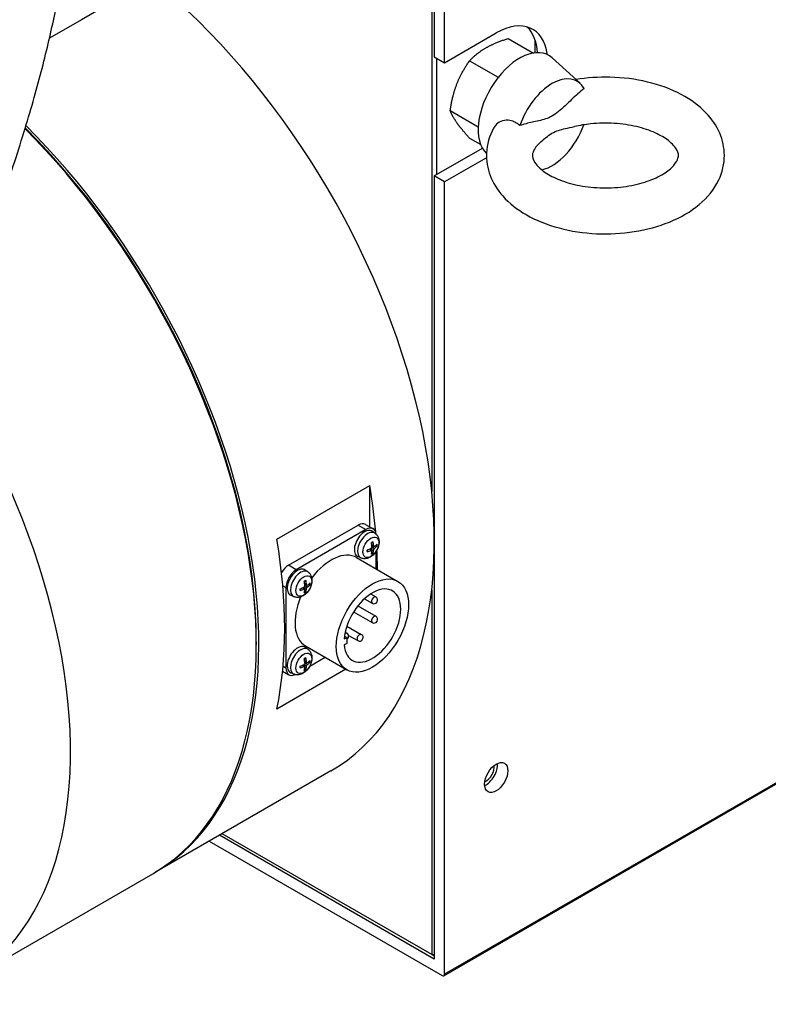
# Model space of a CAD drawing. Extents: x 0 to 2359, y -14 to 1663.
# Tile 34 of 37: x 2196 to 2247, y 1423 to 1490. Entities that reach past the tile are written whole.
import ezdxf

# ---------------------------------------------------------------- set-up
doc = ezdxf.new("R2010")
doc.units = 0
doc.header["$LTSCALE"] = 25.4
doc.layers.get('0').update_dxf_attribs({"linetype": 'CONTINUOUS'})

msp = doc.modelspace()

# ---------------------------------------------------------------- linework, layer by layer
for p, q in [((2225.2944485, 1487.3514761), (2225.2944485, 1541.6484987)), ((2224.410565, 1541.3423125), (2224.410565, 1457.9622352)), ((2224.5873417, 1541.4443746), (2224.5873417, 1487.7597244)), ((2218.4426303, 1500.7134157), (2200.4114074, 1490.3030843)), ((2200.4114074, 1490.3030843), (2198.2223141, 1489.0392107)), ((2225.2944485, 1487.3514761), (2228.8299824, 1489.3927175)), ((2229.6549403, 1489.0196236), (2231.3878374, 1488.0191349)), ((2231.4816328, 1488.9324172), (2231.4816328, 1488.0316988)), ((2224.5873417, 1487.7597244), (2225.2944485, 1487.3514761)), ((2224.7641184, 1479.6968207), (2224.7641184, 1487.6576623)), ((2227.0013264, 1487.4875589), (2228.9664762, 1486.3529791)), ((2234.5719425, 1485.9415223), (2232.6547301, 1487.684776)), ((2225.6745194, 1484.0679126), (2227.5976419, 1482.9575973)), ((2227.0013264, 1482.1803311), (2227.7629334, 1481.7406171)), ((2224.5873417, 1479.5947586), (2227.8775989, 1481.4943895)), ((2228.160691, 1480.8413362), (2225.2944485, 1479.1865103)), ((2224.5873417, 1479.5947586), (2224.5873417, 1425.9101084)), ((2225.2944485, 1479.1865103), (2224.5873417, 1479.5947586)), ((2225.2944485, 1424.8894877), (2225.2944485, 1479.1865103)), ((2213.8039633, 1454.6942981), (2220.1679243, 1458.3685327)), ((2220.1679243, 1455.5401272), (2220.1679243, 1458.3685327)), ((2214.5994584, 1452.9055266), (2219.3724292, 1455.6612025)), ((2219.9027593, 1455.3550163), (2215.1297885, 1452.5993404)), ((2219.3724292, 1455.6612025), (2219.9027593, 1455.3550163)), ((2219.8724292, 1455.7107314), (2220.4027593, 1455.4045452)), ((2220.5342263, 1455.0933307), (2220.3443451, 1455.2319347)), ((2220.2656375, 1453.930845), (2220.1447486, 1454.0131887)), ((2220.302459, 1453.9309803), (2220.1728274, 1454.0256051)), ((2220.4336835, 1453.9732686), (2220.2503554, 1454.0625227)), ((2220.4336835, 1454.2219091), (2220.3019273, 1454.2854301)), ((2220.451977, 1454.1899531), (2220.3052138, 1454.254905)), ((2220.3642762, 1453.7595952), (2220.3055919, 1453.8198274)), ((2220.4809666, 1454.0551653), (2220.3120062, 1454.169305)), ((2220.5498047, 1454.2428164), (2220.6313095, 1454.2221104)), ((2220.609866, 1452.6603714), (2220.609866, 1453.8862198)), ((2219.2662739, 1453.4360947), (2222.094701, 1451.8031016)), ((2219.5612357, 1453.4080616), (2219.3462605, 1453.5032015)), ((2215.1297885, 1452.5993404), (2214.5994584, 1452.9055266)), ((2215.9380322, 1452.4397168), (2215.748151, 1452.5783208)), ((2214.2075081, 1451.498826), (2214.4226817, 1451.3745955)), ((2214.4226817, 1451.3745955), (2214.4226817, 1445.8632436)), ((2215.6694435, 1451.2772311), (2215.5485546, 1451.3595748)), ((2215.7062649, 1451.2773665), (2215.5766334, 1451.3719912)), ((2215.8374894, 1451.3196547), (2215.6541613, 1451.4089088)), ((2215.8374894, 1451.5682952), (2215.7057332, 1451.6318162)), ((2215.8557829, 1451.5363392), (2215.7090197, 1451.6012911)), ((2215.7680821, 1451.1059813), (2215.7093978, 1451.1662135)), ((2215.8847725, 1451.4015514), (2215.7158121, 1451.5156911)), ((2215.9536106, 1451.5892025), (2216.0351154, 1451.5684965)), ((2224.410565, 1451.2168664), (2224.410565, 1426.2162946)), ((2214.9650416, 1450.7544477), (2214.7500664, 1450.8495876)), ((2219.7981702, 1450.6113292), (2220.3309227, 1450.3037444)), ((2220.2235637, 1450.9430784), (2220.5809227, 1450.7367571)), ((2219.0576393, 1449.712068), (2220.3309227, 1448.9769374)), ((2219.3464978, 1450.1226457), (2220.5809227, 1449.4099501)), ((2218.4785407, 1448.3256639), (2218.5907123, 1448.2609016)), ((2218.5957334, 1448.7436477), (2219.5858175, 1448.1720224)), ((2218.4082093, 1447.8581028), (2218.5832556, 1447.9591658)), ((2218.428609, 1448.0484511), (2218.5832556, 1447.9591658)), ((2218.5832556, 1447.9591658), (2218.5832556, 1447.5509175)), ((2218.7092798, 1448.1007415), (2219.3358175, 1447.7390097)), ((2212.3897497, 1447.6493298), (2212.3897497, 1447.4452057)), ((2215.9380322, 1447.132489), (2215.748151, 1447.271093)), ((2215.7662739, 1447.3739169), (2218.594701, 1445.7409237)), ((2218.5832556, 1447.5509175), (2218.4082093, 1447.4498545)), ((2215.8374894, 1446.2610674), (2215.7057332, 1446.3245884)), ((2216.0482502, 1445.9852694), (2217.109866, 1446.5981936)), ((2218.5264051, 1445.7803544), (2213.8039633, 1443.0538514)), ((2214.1952968, 1445.6563204), (2214.6297885, 1445.4054665)), ((2214.4226817, 1445.8632436), (2214.225013, 1445.9773677)), ((2215.6694435, 1445.9700033), (2215.5485546, 1446.0523471)), ((2215.7062649, 1445.9701387), (2215.5766334, 1446.0647634)), ((2215.8374894, 1446.0124269), (2215.6541613, 1446.101681)), ((2215.8557829, 1446.2291115), (2215.7090197, 1446.2940633)), ((2215.7680821, 1445.7987535), (2215.7093978, 1445.8589857)), ((2215.8847725, 1446.0943236), (2215.7158121, 1446.2084634)), ((2215.9536106, 1446.2819747), (2216.0351154, 1446.2612688)), ((2214.9650416, 1445.4472199), (2214.7500664, 1445.5423598)), ((2225.2426718, 1424.7750434), (2255.8250401, 1442.4317819)), ((2255.8768167, 1442.5462262), (2225.2944485, 1424.8894877)), ((2217.4939344, 1438.8086226), (2205.4731191, 1431.8684016)), ((2224.5873417, 1425.9101084), (2209.8701971, 1434.4070558)), ((2224.410565, 1426.2162946), (2210.0469738, 1434.5091178)), ((2209.1630903, 1433.9988075), (2225.1176718, 1424.7874256)), ((2192.5684204, 1424.4178703), (2205.2963425, 1431.7663396)), ((2224.410565, 1426.2162946), (2224.5873417, 1426.2162946)), ((2224.5873417, 1426.1142325), (2224.410565, 1426.2162946))]:
    msp.add_line(p, q)
for centre, start, end in [((2219.4608175, 1450.60913), 295.90169066, 336.027237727), ((2220.4559227, 1450.5202507), 240, 60), ((2220.4559227, 1449.1934438), 240, 60), ((2218.4657123, 1448.0443953), 298.045529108, 60), ((2219.4608175, 1447.9555161), 240, 60)]:
    msp.add_arc(centre, 0.25, start, end)
for centre, major_axis, ratio, start_param, end_param in [((2200.3689344, 1468.4699927), (17.125, -29.6613701), 0.5773502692, 0, 2.1548842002), ((2228.8299824, 1485.3102346), (2.5, 4.330127), 0.5773502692, 5.6383826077, 7.0685834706), ((2228.1228756, 1485.7184829), (2.5, 4.330127), 0.5773502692, 5.5684287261, 6.1412882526), ((2230.4209726, 1484.391676), (-2, -3.4641016), 0.5773502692, 3.016585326, 6.1422811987), ((2232.648359, 1483.1056939), (1.722285, 2.9830851), 0.5773502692, 5.9420712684, 8.1950956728), ((2188.1713425, 1461.4277097), (17.125, -29.6613701), 0.5773502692, 0, 2.0030997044), ((2188.3481191, 1461.5297717), (-17, 29.4448637), 0.5773502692, 3.926990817, 5.1491792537), ((2188.3481191, 1461.5297717), (17.125, -29.6613701), 0.5773502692, 6.2780239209, 8.2912021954), ((2232.648359, 1483.1056939), (-1.722285, -2.9830851), 0.5773502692, 0.4951302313, 1.8906885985), ((2175.4434204, 1454.0792404), (17.125, -29.6613701), 0.5773502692, 5.9646363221, 8.139956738), ((2196.4798471, 1466.2246271), (17.125, -29.6613701), 0.5773502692, 0.8885211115, 0.9950559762), ((2219.3724292, 1454.844706), (0.5, 0.8660254), 0.5773502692, 0, 0.7853981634), ((2219.8143709, 1454.3854266), (-0.5, -0.8660254), 0.5773502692, 3.079689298, 6.3450886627), ((2220.0175768, 1454.2681057), (0.4874289, 0.8442516), 0.5773502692, 6.2212819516, 9.4866813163), ((2219.9027593, 1454.5385198), (0.5, 0.8660254), 0.5773502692, 5.6050866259, 7.0685834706), ((2190.1158861, 1462.5503925), (-17.125, 29.6613701), 0.5773502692, 3.7173330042, 4.1366486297), ((2220.3254772, 1454.0903393), (-0.2454788, -0.4251817), 0.5773502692, 3.7819630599, 4.0720185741), ((2219.2867495, 1454.7294321), (0.6650894, -1.4543678), 0.5393330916, 0.9333882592, 1.1467940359), ((2219.2167479, 1454.6890167), (-0.9347979, 1.2975679), 0.6105983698, 3.9621851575, 4.1755909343), ((2217.5162739, 1450.4050058), (1.75, 3.0310889), 0.5773502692, 0, 1.3531878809), ((2220.3254772, 1454.0903393), (-0.2454788, -0.4251817), 0.5773502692, 5.3527593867, 5.6428149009), ((2219.2526427, 1454.6703575), (-1.5920641, -0.1511996), 0.5393330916, 1.9947986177, 2.2082043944), ((2219.2526427, 1454.7511884), (1.5911257, -0.1607748), 0.6105983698, 5.2491870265, 5.4625928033), ((2219.2867495, 1454.7314968), (0.7283197, -1.4237556), 0.5099595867, 0.5045669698, 0.7179727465), ((2220.3143951, 1454.0967375), (-0.2268511, -0.3929177), 0.5773502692, 0.7004538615, 0.9415133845), ((2219.2167479, 1454.6910814), (-0.8769822, 1.3373226), 0.6399718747, 3.5838703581, 3.7972761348), ((2219.2508546, 1454.6693251), (-1.5971683, -0.0811345), 0.5099595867, 2.4236199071, 2.6370256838), ((2219.2508546, 1454.750156), (1.5966464, -0.0908275), 0.6399718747, 5.627501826, 5.8409076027), ((2220.3143951, 1454.0967375), (-0.2268511, -0.3929177), 0.5773502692, 2.2000792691, 2.4411387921), ((2196.4798471, 1466.2246271), (17.125, -29.6613701), 0.5773502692, 0.7985298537, 0.8460660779), ((2220.3254772, 1454.0903393), (0.2454788, 0.4251817), 0.5773502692, 5.3527593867, 5.6428149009), ((2220.3254772, 1454.0903393), (0.2454788, 0.4251817), 0.5773502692, 3.7819630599, 4.0720185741), ((2214.5994584, 1452.08903), (0.5, 0.8660254), 0.5773502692, 0.7853981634, 1.5320800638), ((2215.1297885, 1451.7828438), (0.5, 0.8660254), 0.5773502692, 0.7853981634, 2.3561944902), ((2215.2181768, 1451.7318128), (-0.5, -0.8660254), 0.5773502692, 3.079689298, 6.3450886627), ((2215.4213827, 1451.6144918), (0.4874289, 0.8442516), 0.5773502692, 6.2212819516, 9.4866813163), ((2215.7292831, 1451.4367254), (-0.2454788, -0.4251817), 0.5773502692, 3.7819630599, 4.0720185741), ((2214.6905554, 1452.0758182), (0.6650894, -1.4543678), 0.5393330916, 0.9333882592, 1.1467940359), ((2214.6205538, 1452.0354028), (-0.9347979, 1.2975679), 0.6105983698, 3.9621851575, 4.1755909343), ((2215.7292831, 1451.4367254), (-0.2454788, -0.4251817), 0.5773502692, 5.3527593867, 5.6428149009), ((2214.6564486, 1452.0167436), (-1.5920641, -0.1511996), 0.5393330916, 1.9947986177, 2.2082043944), ((2214.6564486, 1452.0975745), (1.5911257, -0.1607748), 0.6105983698, 5.2491870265, 5.4625928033), ((2214.6905554, 1452.0778829), (0.7283197, -1.4237556), 0.5099595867, 0.5045669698, 0.7179727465), ((2215.7292831, 1451.4367254), (0.2454788, 0.4251817), 0.5773502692, 3.7819630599, 4.0720185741), ((2215.7182011, 1451.4431236), (-0.2268511, -0.3929177), 0.5773502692, 0.7004538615, 0.9415133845), ((2214.6205538, 1452.0374675), (-0.8769822, 1.3373226), 0.6399718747, 3.5838703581, 3.7972761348), ((2214.6546605, 1452.0157112), (-1.5971683, -0.0811345), 0.5099595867, 2.4236199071, 2.6370256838), ((2214.6546605, 1452.0965421), (1.5966464, -0.0908275), 0.6399718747, 5.627501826, 5.8409076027), ((2215.7182011, 1451.4431236), (-0.2268511, -0.3929177), 0.5773502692, 2.2000792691, 2.4411387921), ((2215.7292831, 1451.4367254), (0.2454788, 0.4251817), 0.5773502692, 5.3527593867, 5.6428149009), ((2220.344701, 1448.7720126), (1.375, 2.3815699), 0.5773502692, 2.4472292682, 8.5483450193), ((2217.5162739, 1450.4050058), (-1.75, -3.0310889), 0.5773502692, 4.9299974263, 6.2831853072), ((2220.4559227, 1450.5202507), (0.125, 0.2165064), 0.5773502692, 0, 3.1415926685), ((2220.4559227, 1449.1934438), (0.125, 0.2165064), 0.5773502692, 0, 3.1415926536), ((2218.4657123, 1448.0443953), (0.125, 0.2165064), 0.5773502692, 0, 0.8069991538), ((2219.4608175, 1447.9555161), (0.125, 0.2165064), 0.5773502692, 0, 3.1415926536), ((2215.2181768, 1446.424585), (-0.5, -0.8660254), 0.5773502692, 3.079689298, 6.3450886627), ((2215.4213827, 1446.307264), (0.4874289, 0.8442516), 0.5773502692, 6.2212819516, 9.4866813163), ((2215.7292831, 1446.1294976), (-0.2454788, -0.4251817), 0.5773502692, 3.7819630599, 4.0720185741), ((2214.6905554, 1446.7685904), (0.6650894, -1.4543678), 0.5393330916, 0.9333882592, 1.1467940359), ((2214.6205538, 1446.728175), (-0.9347979, 1.2975679), 0.6105983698, 3.9621851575, 4.1755909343), ((2214.6546605, 1446.7084835), (-1.5971683, -0.0811345), 0.5099595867, 2.4236199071, 2.6370256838), ((2215.7182011, 1446.1358959), (-0.2268511, -0.3929177), 0.5773502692, 2.2000792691, 2.4411387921), ((2215.7292831, 1446.1294976), (0.2454788, 0.4251817), 0.5773502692, 5.3527593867, 5.6428149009), ((2215.1297885, 1446.2714919), (-0.5, -0.8660254), 0.5773502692, 5.4977871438, 6.9612839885), ((2215.7292831, 1446.1294976), (-0.2454788, -0.4251817), 0.5773502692, 5.3527593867, 5.6428149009), ((2214.6564486, 1446.7095158), (-1.5920641, -0.1511996), 0.5393330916, 1.9947986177, 2.2082043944), ((2214.6564486, 1446.7903467), (1.5911257, -0.1607748), 0.6105983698, 5.2491870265, 5.4625928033), ((2214.6905554, 1446.7706552), (0.7283197, -1.4237556), 0.5099595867, 0.5045669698, 0.7179727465), ((2215.7292831, 1446.1294976), (0.2454788, 0.4251817), 0.5773502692, 3.7819630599, 4.0720185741), ((2215.7182011, 1446.1358959), (-0.2268511, -0.3929177), 0.5773502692, 0.7004538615, 0.9415133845), ((2214.6205538, 1446.7302397), (-0.8769822, 1.3373226), 0.6399718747, 3.5838703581, 3.7972761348), ((2214.6546605, 1446.7893144), (1.5966464, -0.0908275), 0.6399718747, 5.627501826, 5.8409076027), ((2228.1228756, 1438.7699295), (0.5625, 0.9742786), 0.5773502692, 3.8212664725, 5.6035114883), ((2228.1228756, 1438.7699295), (-0.40525, -0.7019136), 0.5773502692, 0.652156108, 2.4894365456), ((2225.1176718, 1424.9915497), (0.125, -0.2165064), 0.5773502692, 5.4977871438, 7.0685834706)]:
    msp.add_ellipse(centre, major_axis=major_axis, ratio=ratio, start_param=start_param, end_param=end_param)
for centre, major_axis in [((2220.2410054, 1454.1391091), (-0.3842533, -0.6655462)), ((2215.6448113, 1451.4854952), (-0.3842533, -0.6655462)), ((2220.344701, 1448.7720126), (1.75, 3.0310889)), ((2215.6448113, 1446.1782674), (-0.3842533, -0.6655462)), ((2228.8299824, 1438.3616812), (-0.5625, -0.9742786))]:
    msp.add_ellipse(centre, major_axis=major_axis, ratio=0.5773502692)
for points, weights in [([(2194.4701636, 1476.5744865), (2199.6618276, 1491.1730531), (2199.6618276, 1500.3133593)], [1.4307745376, 1.62337880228, 1.62337880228]), ([(2228.1228756, 1488.3720968), (2228.7386488, 1488.7276137), (2229.6549403, 1489.0196236)], [1, 1.04314139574, 1.01001874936]), ([(2227.0013264, 1487.4875589), (2227.5071023, 1488.01658), (2228.1228756, 1488.3720968)], [1.01001874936, 1.04314139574, 1]), ([(2226.1326652, 1485.8962414), (2226.4405518, 1486.689773), (2227.0013264, 1487.4875589)], [1, 1.04314139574, 1.01001874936]), ([(2225.6745194, 1484.0679126), (2225.8247785, 1485.1027097), (2226.1326652, 1485.8962414)], [1.01001874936, 1.04314139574, 1]), ([(2226.1326652, 1483.2426275), (2225.8247785, 1483.6806423), (2225.6745194, 1484.0679126)], [1, 1.04314139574, 1.01001874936]), ([(2227.0013264, 1482.1803311), (2226.4405518, 1482.8046127), (2226.1326652, 1483.2426275)], [1.01001874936, 1.04314139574, 1])]:
    msp.add_rational_spline(points, weights, degree=2)
for points, knots in [([(2228.642172, 1482.8664027), (2228.3614759, 1482.345032), (2228.1876215, 1481.7579907), (2228.138401, 1480.6381007), (2228.226977, 1480.1140257), (2228.6057355, 1479.1086966), (2228.9073658, 1478.6346364), (2229.7231845, 1477.7144354), (2230.2685926, 1477.2915959), (2231.5617338, 1476.5470021), (2232.3279804, 1476.2429319), (2233.9587657, 1475.8077498), (2234.823542, 1475.677529), (2236.5633571, 1475.595476), (2237.4377876, 1475.6418701), (2239.1300086, 1475.908253), (2239.9472893, 1476.1285569), (2241.4582378, 1476.7452231), (2242.1514733, 1477.1429452), (2243.2991936, 1478.1073954), (2243.7669757, 1478.6692165), (2244.3217149, 1479.8436671), (2244.4600906, 1480.4247381), (2244.4553868, 1481.5293653), (2244.3421294, 1482.0467544), (2243.9169416, 1483.0424545), (2243.5899101, 1483.5117169), (2242.7198563, 1484.4190454), (2242.1452956, 1484.8329233), (2240.8027755, 1485.5479673), (2240.01922, 1485.8336043), (2238.3656969, 1486.2291383), (2237.4960959, 1486.339103), (2235.8363487, 1486.3793024), (2235.0475029, 1486.3267911), (2234.2839463, 1486.2033871)], [3.6256241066, 3.6256241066, 3.6256241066, 3.6256241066, 3.9016210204, 3.9016210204, 4.1411716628, 4.1411716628, 4.4000805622, 4.4000805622, 4.7137313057, 4.7137313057, 5.06482979, 5.06482979, 5.4162813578, 5.4162813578, 5.7639698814, 5.7639698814, 6.1131323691, 6.1131323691, 6.4665939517, 6.4665939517, 6.8023519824, 6.8023519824, 7.0710419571, 7.0710419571, 7.3103052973, 7.3103052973, 7.5742106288, 7.5742106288, 7.8942647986, 7.8942647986, 8.2465911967, 8.2465911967, 8.5974538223, 8.5974538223, 8.9123232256, 8.9123232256, 8.9123232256, 8.9123232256]), ([(2234.8475787, 1485.5842504), (2234.7021314, 1485.4688789), (2234.5599725, 1485.3477349), (2234.1476676, 1484.9826979), (2233.8457939, 1484.6897623), (2233.2426884, 1484.126839), (2232.9395515, 1483.8629517), (2232.3571665, 1483.5267116), (2232.0540296, 1483.4405665), (2231.450924, 1483.3070835), (2231.1490504, 1483.2514454), (2230.7367455, 1483.1403938), (2230.5945866, 1483.0973867), (2230.4491393, 1483.0448102)], [2.1121783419, 2.1121783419, 2.1121783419, 2.1121783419, 2.227177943, 2.227177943, 2.4742629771, 2.4742629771, 2.7213480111, 2.7213480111, 2.9684330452, 2.9684330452, 3.2155180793, 3.2155180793, 3.3305176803, 3.3305176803, 3.3305176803, 3.3305176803]), ([(2230.4491393, 1483.0448102), (2230.3653296, 1483.1187805), (2230.2763202, 1483.1842529), (2230.0867323, 1483.2942011), (2229.9867821, 1483.3377256), (2229.7200357, 1483.4141631), (2229.5539329, 1483.4243212), (2229.2238056, 1483.3697507), (2229.0667266, 1483.3019077), (2228.811928, 1483.1123298), (2228.7126728, 1482.9973567), (2228.6421739, 1482.8664069)], [-1.24128967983, -1.24128967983, -1.24128967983, -1.24128967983, -1.1696726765, -1.1696726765, -1.09656906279, -1.09656906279, -0.98072521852, -0.98072521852, -0.85863229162, -0.85863229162, -0.74666961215, -0.74666961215, -0.74666961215, -0.74666961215]), ([(2231.7966043, 1481.8441528), (2231.5989694, 1481.6608134), (2231.4742267, 1481.4886227), (2231.3134915, 1481.173128), (2231.2984997, 1481.057313), (2231.3248098, 1480.7858271), (2231.3897661, 1480.5916563), (2231.7649069, 1480.1544446), (2231.9932657, 1479.9545747), (2232.5842619, 1479.5810974), (2232.9398555, 1479.4070936), (2233.7622757, 1479.1084176), (2234.2319948, 1478.9854143), (2235.2398715, 1478.8157887), (2235.7794182, 1478.7713224), (2236.8634776, 1478.7725583), (2237.4078599, 1478.819155), (2238.4316415, 1478.9957804), (2238.9114637, 1479.1250728), (2239.7469488, 1479.4382567), (2240.1053276, 1479.6206346), (2240.6700956, 1479.9942117), (2240.8798401, 1480.1844278), (2241.1707127, 1480.5329691), (2241.2447283, 1480.6849662), (2241.337959, 1481.0045426), (2241.333576, 1481.1326387), (2241.093604, 1481.5636615), (2240.9111436, 1481.7857877), (2240.3839385, 1482.19628), (2240.0768983, 1482.3818083), (2239.3418547, 1482.7142781), (2238.9118871, 1482.8603612), (2237.9642557, 1483.0855105), (2237.4443797, 1483.1623292), (2236.3738982, 1483.228862), (2235.8230485, 1483.2170864), (2234.9136077, 1483.1211272), (2234.5457544, 1483.0591629), (2234.1975627, 1482.9777216)], [3.3702862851, 3.3702862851, 3.3702862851, 3.3702862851, 3.6409160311, 3.6409160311, 3.9828842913, 3.9828842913, 4.3869386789, 4.3869386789, 4.6672734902, 4.6672734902, 4.9362994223, 4.9362994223, 5.2141429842, 5.2141429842, 5.4997618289, 5.4997618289, 5.7881588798, 5.7881588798, 6.073644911, 6.073644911, 6.3509844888, 6.3509844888, 6.6195824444, 6.6195824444, 6.9017179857, 6.9017179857, 7.3795919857, 7.3795919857, 7.7066254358, 7.7066254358, 7.9748250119, 7.9748250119, 8.248981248, 8.248981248, 8.5321420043, 8.5321420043, 8.820141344, 8.820141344, 9.0242944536, 9.0242944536, 9.0242944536, 9.0242944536]), ([(2231.7966095, 1481.8441359), (2232.083571, 1482.1100621), (2232.3713688, 1482.3566358), (2232.648359, 1482.5165561), (2232.9395515, 1482.6846762), (2233.2426884, 1482.7708212), (2233.7645961, 1482.8863331), (2233.9851224, 1482.9291745), (2234.1976886, 1482.9782791)], [-0.23503393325, -0.23503393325, -0.23503393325, -0.23503393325, 0, 0, 0, 0.24708503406, 0.24708503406, 0.4276385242, 0.4276385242, 0.4276385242, 0.4276385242]), ([(2220.5342263, 1455.0933307), (2220.590578, 1455.0521967), (2220.6384502, 1455.0016221), (2220.7183443, 1454.8861067), (2220.7477277, 1454.8205158), (2220.7920467, 1454.6721641), (2220.8012149, 1454.5894275), (2220.7994716, 1454.4065634), (2220.7825724, 1454.3070482), (2220.7246503, 1454.1091826), (2220.6821803, 1454.0111722), (2220.577075, 1453.8280377), (2220.5147098, 1453.7428428), (2220.3709063, 1453.5896471), (2220.2894362, 1453.5216231), (2220.1087356, 1453.4161747), (2220.0098644, 1453.3765778), (2219.8166128, 1453.3512848), (2219.7278888, 1453.354739), (2219.6136419, 1453.3870902), (2219.5870984, 1453.3966157), (2219.5612357, 1453.4080616)], [5.5596904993, 5.5596904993, 5.5596904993, 5.5596904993, 5.7645675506, 5.7645675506, 5.9970461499, 5.9970461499, 6.2942540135, 6.2942540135, 6.6695131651, 6.6695131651, 7.0641265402, 7.0641265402, 7.4541560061, 7.4541560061, 7.8486101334, 7.8486101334, 8.2229301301, 8.2229301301, 8.4944237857, 8.4944237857, 8.5774764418, 8.5774764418, 8.5774764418, 8.5774764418]), ([(2220.278443, 1454.4414166), (2220.2824781, 1454.4443598), (2220.2865174, 1454.4472158), (2220.2971592, 1454.4545044), (2220.3037626, 1454.4587881), (2220.3169405, 1454.4668642), (2220.323515, 1454.4706566), (2220.3366028, 1454.4777379), (2220.343116, 1454.4810268), (2220.3560487, 1454.4870922), (2220.3624681, 1454.4898687), (2220.3688245, 1454.4923864)], [4.58147819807, 4.58147819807, 4.58147819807, 4.58147819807, 4.61950766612, 4.61950766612, 4.68165511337, 4.68165511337, 4.74380256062, 4.74380256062, 4.80595000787, 4.80595000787, 4.86809745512, 4.86809745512, 4.86809745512, 4.86809745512]), ([(2220.3756486, 1454.5159626), (2220.3764259, 1454.5131053), (2220.3769179, 1454.5100816), (2220.3770437, 1454.5044689), (2220.3764329, 1454.501106), (2220.3742897, 1454.4964388), (2220.3723939, 1454.4942959), (2220.3698815, 1454.4928517), (2220.3693649, 1454.4926108), (2220.3688155, 1454.492402)], [0.0074673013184, 0.0074673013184, 0.0074673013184, 0.0074673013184, 0.0093080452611, 0.0093080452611, 0.0116464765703, 0.0116464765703, 0.0139533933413, 0.0139533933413, 0.0144847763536, 0.0144847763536, 0.0144847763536, 0.0144847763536]), ([(2219.9989498, 1453.8517759), (2219.9990437, 1453.8511957), (2219.9990934, 1453.8506279), (2219.9990989, 1453.8477299), (2219.9981909, 1453.8450167), (2219.9952207, 1453.840827), (2219.9926137, 1453.8386166), (2219.9876901, 1453.8359192), (2219.9848255, 1453.8348334), (2219.9819623, 1453.8340779)], [0.0225798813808, 0.0225798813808, 0.0225798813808, 0.0225798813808, 0.0231112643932, 0.0231112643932, 0.0254181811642, 0.0254181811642, 0.0277566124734, 0.0277566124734, 0.029597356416, 0.029597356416, 0.029597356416, 0.029597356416]), ([(2219.9989678, 1453.8517758), (2219.99797, 1453.8585395), (2219.9971648, 1453.8654871), (2219.9959513, 1453.8797199), (2219.9955429, 1453.8870049), (2219.9951317, 1453.9018799), (2219.9951287, 1453.9094698), (2219.9955339, 1453.9249203), (2219.9959419, 1453.9327808), (2219.9969332, 1453.9456412), (2219.997387, 1453.9505673), (2219.9979182, 1453.9555334)], [2.98588417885, 2.98588417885, 2.98588417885, 2.98588417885, 3.0480316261, 3.0480316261, 3.11017907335, 3.11017907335, 3.1723265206, 3.1723265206, 3.23447396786, 3.23447396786, 3.2725034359, 3.2725034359, 3.2725034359, 3.2725034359]), ([(2220.3129206, 1454.1521866), (2220.3132851, 1454.1447435), (2220.3123596, 1454.1362099), (2220.3077007, 1454.1191787), (2220.3039672, 1454.1106811), (2220.2950968, 1454.0959165), (2220.2893683, 1454.0886669), (2220.277472, 1454.0775204), (2220.2714699, 1454.0732869), (2220.2656375, 1454.0702899)], [0, 0, 0, 0, 0.005166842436, 0.005166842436, 0.010333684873, 0.010333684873, 0.015503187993, 0.015503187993, 0.019974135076, 0.019974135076, 0.019974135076, 0.019974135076]), ([(2220.2656375, 1453.930845), (2220.2722649, 1453.9337781), (2220.2791916, 1453.9355817), (2220.2916105, 1453.9359163), (2220.2971026, 1453.934447), (2220.3054549, 1453.9291248), (2220.3088698, 1453.9249153), (2220.3125759, 1453.9148551), (2220.3132414, 1453.9093103), (2220.3129206, 1453.9035461)], [0, 0, 0, 0, 0.005166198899, 0.005166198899, 0.010332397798, 0.010332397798, 0.015502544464, 0.015502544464, 0.019974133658, 0.019974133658, 0.019974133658, 0.019974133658]), ([(2220.3642761, 1453.7595951), (2220.3664868, 1453.7572853), (2220.368703, 1453.7544728), (2220.3723939, 1453.7485871), (2220.3742897, 1453.7444602), (2220.3764329, 1453.7374422), (2220.3770437, 1453.7333115), (2220.3769179, 1453.7275536), (2220.3764259, 1453.7248726), (2220.3756486, 1453.722649)], [0.021248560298, 0.021248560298, 0.021248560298, 0.021248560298, 0.0231112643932, 0.0231112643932, 0.0254181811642, 0.0254181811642, 0.0277566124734, 0.0277566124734, 0.029597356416, 0.029597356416, 0.029597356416, 0.029597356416]), ([(2220.4809666, 1454.1946102), (2220.4754773, 1454.1910201), (2220.4695266, 1454.1886529), (2220.4583696, 1454.1875897), (2220.4531634, 1454.1888939), (2220.4447271, 1454.1942647), (2220.4409362, 1454.1986913), (2220.435898, 1454.2095205), (2220.4343644, 1454.2155666), (2220.4336835, 1454.2219091)], [0, 0, 0, 0, 0.005166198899, 0.005166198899, 0.010332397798, 0.010332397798, 0.015502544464, 0.015502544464, 0.019974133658, 0.019974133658, 0.019974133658, 0.019974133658]), ([(2220.4336835, 1453.9732686), (2220.4344571, 1453.9800545), (2220.4363589, 1453.9880245), (2220.4422797, 1454.0043272), (2220.446299, 1454.0126598), (2220.455085, 1454.0274731), (2220.4604374, 1454.0349398), (2220.4710017, 1454.0468554), (2220.4761357, 1454.0515901), (2220.4809666, 1454.0551653)], [0, 0, 0, 0, 0.005166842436, 0.005166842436, 0.010333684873, 0.010333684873, 0.015503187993, 0.015503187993, 0.019974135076, 0.019974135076, 0.019974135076, 0.019974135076]), ([(2220.668992, 1454.2307347), (2220.667455, 1454.2289498), (2220.6653792, 1454.2271832), (2220.6604556, 1454.2241953), (2220.6565729, 1454.2226589), (2220.6494235, 1454.221006), (2220.6449016, 1454.2205843), (2220.637959, 1454.2208379), (2220.6344152, 1454.2213509), (2220.6313095, 1454.2221105)], [0.0074673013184, 0.0074673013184, 0.0074673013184, 0.0074673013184, 0.0093080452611, 0.0093080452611, 0.0116464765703, 0.0116464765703, 0.0139533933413, 0.0139533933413, 0.0158160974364, 0.0158160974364, 0.0158160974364, 0.0158160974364]), ([(2215.9380322, 1452.4397168), (2215.9943839, 1452.3985828), (2216.0422561, 1452.3480082), (2216.1221502, 1452.2324928), (2216.1515336, 1452.1669019), (2216.1958527, 1452.0185502), (2216.2050209, 1451.9358136), (2216.2032775, 1451.7529495), (2216.1863783, 1451.6534343), (2216.1284563, 1451.4555687), (2216.0859862, 1451.3575583), (2215.9808809, 1451.1744238), (2215.9185157, 1451.0892289), (2215.7747122, 1450.9360332), (2215.6932421, 1450.8680092), (2215.5125415, 1450.7625609), (2215.4136703, 1450.7229639), (2215.2204187, 1450.697671), (2215.1316947, 1450.7011251), (2215.0174478, 1450.7334763), (2214.9909043, 1450.7430018), (2214.9650416, 1450.7544477)], [5.5596904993, 5.5596904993, 5.5596904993, 5.5596904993, 5.7645675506, 5.7645675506, 5.9970461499, 5.9970461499, 6.2942540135, 6.2942540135, 6.6695131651, 6.6695131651, 7.0641265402, 7.0641265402, 7.4541560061, 7.4541560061, 7.8486101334, 7.8486101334, 8.2229301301, 8.2229301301, 8.4944237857, 8.4944237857, 8.5774764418, 8.5774764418, 8.5774764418, 8.5774764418]), ([(2215.6822489, 1451.7878027), (2215.6862841, 1451.7907459), (2215.6903234, 1451.7936019), (2215.7009651, 1451.8008905), (2215.7075685, 1451.8051742), (2215.7207464, 1451.8132503), (2215.727321, 1451.8170427), (2215.7404087, 1451.824124), (2215.7469219, 1451.8274129), (2215.7598546, 1451.8334784), (2215.7662741, 1451.8362549), (2215.7726305, 1451.8387725)], [4.58147819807, 4.58147819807, 4.58147819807, 4.58147819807, 4.61950766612, 4.61950766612, 4.68165511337, 4.68165511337, 4.74380256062, 4.74380256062, 4.80595000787, 4.80595000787, 4.86809745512, 4.86809745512, 4.86809745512, 4.86809745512]), ([(2215.7794545, 1451.8623487), (2215.7802318, 1451.8594914), (2215.7807239, 1451.8564677), (2215.7808496, 1451.850855), (2215.7802388, 1451.8474921), (2215.7780956, 1451.842825), (2215.7761999, 1451.840682), (2215.7736874, 1451.8392378), (2215.7731708, 1451.8389969), (2215.7726214, 1451.8387881)], [0.0074673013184, 0.0074673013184, 0.0074673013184, 0.0074673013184, 0.0093080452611, 0.0093080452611, 0.0116464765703, 0.0116464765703, 0.0139533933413, 0.0139533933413, 0.0144847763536, 0.0144847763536, 0.0144847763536, 0.0144847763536]), ([(2215.4027558, 1451.198162), (2215.4028496, 1451.1975818), (2215.4028993, 1451.197014), (2215.4029048, 1451.194116), (2215.4019968, 1451.1914028), (2215.3990266, 1451.1872131), (2215.3964196, 1451.1850027), (2215.391496, 1451.1823053), (2215.3886314, 1451.1812195), (2215.3857682, 1451.180464)], [0.0225798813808, 0.0225798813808, 0.0225798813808, 0.0225798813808, 0.0231112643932, 0.0231112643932, 0.0254181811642, 0.0254181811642, 0.0277566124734, 0.0277566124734, 0.029597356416, 0.029597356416, 0.029597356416, 0.029597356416]), ([(2215.4027738, 1451.1981619), (2215.4017759, 1451.2049256), (2215.4009707, 1451.2118732), (2215.3997572, 1451.226106), (2215.3993489, 1451.233391), (2215.3989376, 1451.248266), (2215.3989347, 1451.2558559), (2215.3993398, 1451.2713064), (2215.3997479, 1451.2791669), (2215.4007391, 1451.2920273), (2215.4011929, 1451.2969534), (2215.4017242, 1451.3019195)], [2.98588417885, 2.98588417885, 2.98588417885, 2.98588417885, 3.0480316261, 3.0480316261, 3.11017907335, 3.11017907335, 3.1723265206, 3.1723265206, 3.23447396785, 3.23447396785, 3.2725034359, 3.2725034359, 3.2725034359, 3.2725034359]), ([(2215.7167266, 1451.4985727), (2215.7170911, 1451.4911296), (2215.7161655, 1451.482596), (2215.7115066, 1451.4655648), (2215.7077731, 1451.4570672), (2215.6989028, 1451.4423026), (2215.6931742, 1451.435053), (2215.6812779, 1451.4239065), (2215.6752759, 1451.419673), (2215.6694435, 1451.416676)], [0, 0, 0, 0, 0.005166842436, 0.005166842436, 0.010333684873, 0.010333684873, 0.015503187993, 0.015503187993, 0.019974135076, 0.019974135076, 0.019974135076, 0.019974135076]), ([(2215.6694435, 1451.2772311), (2215.6760708, 1451.2801642), (2215.6829976, 1451.2819678), (2215.6954165, 1451.2823024), (2215.7009086, 1451.2808331), (2215.7092608, 1451.2755109), (2215.7126757, 1451.2713014), (2215.7163818, 1451.2612412), (2215.7170473, 1451.2556964), (2215.7167266, 1451.2499322)], [0, 0, 0, 0, 0.005166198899, 0.005166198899, 0.010332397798, 0.010332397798, 0.015502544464, 0.015502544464, 0.019974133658, 0.019974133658, 0.019974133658, 0.019974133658]), ([(2215.7680821, 1451.1059813), (2215.7702927, 1451.1036715), (2215.7725089, 1451.100859), (2215.7761999, 1451.0949732), (2215.7780956, 1451.0908463), (2215.7802388, 1451.0838283), (2215.7808496, 1451.0796976), (2215.7807239, 1451.0739397), (2215.7802318, 1451.0712587), (2215.7794545, 1451.0690351)], [0.021248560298, 0.021248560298, 0.021248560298, 0.021248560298, 0.0231112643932, 0.0231112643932, 0.0254181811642, 0.0254181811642, 0.0277566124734, 0.0277566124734, 0.029597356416, 0.029597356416, 0.029597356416, 0.029597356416]), ([(2215.8847725, 1451.5409963), (2215.8792832, 1451.5374062), (2215.8733325, 1451.535039), (2215.8621756, 1451.5339758), (2215.8569693, 1451.53528), (2215.848533, 1451.5406508), (2215.8447421, 1451.5450774), (2215.8397039, 1451.5559066), (2215.8381703, 1451.5619527), (2215.8374894, 1451.5682952)], [0, 0, 0, 0, 0.005166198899, 0.005166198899, 0.010332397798, 0.010332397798, 0.015502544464, 0.015502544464, 0.019974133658, 0.019974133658, 0.019974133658, 0.019974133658]), ([(2215.8374894, 1451.3196547), (2215.8382631, 1451.3264406), (2215.8401648, 1451.3344107), (2215.8460856, 1451.3507133), (2215.8501049, 1451.3590459), (2215.8588909, 1451.3738592), (2215.8642434, 1451.3813259), (2215.8748076, 1451.3932415), (2215.8799416, 1451.3979762), (2215.8847725, 1451.4015514)], [0, 0, 0, 0, 0.005166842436, 0.005166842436, 0.010333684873, 0.010333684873, 0.015503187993, 0.015503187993, 0.019974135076, 0.019974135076, 0.019974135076, 0.019974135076]), ([(2216.072798, 1451.5771208), (2216.0712609, 1451.5753359), (2216.0691851, 1451.5735693), (2216.0642615, 1451.5705814), (2216.0603789, 1451.569045), (2216.0532294, 1451.5673921), (2216.0487076, 1451.5669704), (2216.0417649, 1451.567224), (2216.0382211, 1451.567737), (2216.0351154, 1451.5684966)], [0.0074673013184, 0.0074673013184, 0.0074673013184, 0.0074673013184, 0.0093080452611, 0.0093080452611, 0.0116464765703, 0.0116464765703, 0.0139533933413, 0.0139533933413, 0.0158160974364, 0.0158160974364, 0.0158160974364, 0.0158160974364]), ([(2215.9380322, 1447.132489), (2215.9943839, 1447.091355), (2216.0422561, 1447.0407804), (2216.1221502, 1446.925265), (2216.1515336, 1446.8596742), (2216.1958527, 1446.7113225), (2216.2050209, 1446.6285858), (2216.2032775, 1446.4457218), (2216.1863783, 1446.3462065), (2216.1284563, 1446.1483409), (2216.0859862, 1446.0503305), (2215.9808809, 1445.8671961), (2215.9185157, 1445.7820011), (2215.7747122, 1445.6288055), (2215.6932421, 1445.5607814), (2215.5125415, 1445.4553331), (2215.4136703, 1445.4157361), (2215.2204187, 1445.3904432), (2215.1316947, 1445.3938973), (2215.0174478, 1445.4262485), (2214.9909043, 1445.4357741), (2214.9650416, 1445.4472199)], [5.5596904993, 5.5596904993, 5.5596904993, 5.5596904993, 5.7645675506, 5.7645675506, 5.9970461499, 5.9970461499, 6.2942540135, 6.2942540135, 6.6695131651, 6.6695131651, 7.0641265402, 7.0641265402, 7.4541560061, 7.4541560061, 7.8486101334, 7.8486101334, 8.2229301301, 8.2229301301, 8.4944237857, 8.4944237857, 8.5774764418, 8.5774764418, 8.5774764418, 8.5774764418]), ([(2215.6822489, 1446.4805749), (2215.6862841, 1446.4835181), (2215.6903234, 1446.4863741), (2215.7009651, 1446.4936628), (2215.7075685, 1446.4979464), (2215.7207464, 1446.5060225), (2215.727321, 1446.5098149), (2215.7404087, 1446.5168963), (2215.7469219, 1446.5201852), (2215.7598546, 1446.5262506), (2215.7662741, 1446.5290271), (2215.7726305, 1446.5315448)], [4.58147819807, 4.58147819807, 4.58147819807, 4.58147819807, 4.61950766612, 4.61950766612, 4.68165511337, 4.68165511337, 4.74380256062, 4.74380256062, 4.80595000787, 4.80595000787, 4.86809745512, 4.86809745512, 4.86809745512, 4.86809745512]), ([(2215.7794545, 1446.5551209), (2215.7802318, 1446.5522636), (2215.7807239, 1446.5492399), (2215.7808496, 1446.5436272), (2215.7802388, 1446.5402643), (2215.7780956, 1446.5355972), (2215.7761999, 1446.5334543), (2215.7736874, 1446.53201), (2215.7731708, 1446.5317691), (2215.7726214, 1446.5315603)], [0.0074673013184, 0.0074673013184, 0.0074673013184, 0.0074673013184, 0.0093080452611, 0.0093080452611, 0.0116464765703, 0.0116464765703, 0.0139533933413, 0.0139533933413, 0.0144847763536, 0.0144847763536, 0.0144847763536, 0.0144847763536]), ([(2215.4027558, 1445.8909342), (2215.4028496, 1445.890354), (2215.4028993, 1445.8897862), (2215.4029048, 1445.8868882), (2215.4019968, 1445.884175), (2215.3990266, 1445.8799853), (2215.3964196, 1445.8777749), (2215.391496, 1445.8750775), (2215.3886314, 1445.8739918), (2215.3857682, 1445.8732362)], [0.0225798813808, 0.0225798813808, 0.0225798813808, 0.0225798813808, 0.0231112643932, 0.0231112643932, 0.0254181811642, 0.0254181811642, 0.0277566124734, 0.0277566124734, 0.029597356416, 0.029597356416, 0.029597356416, 0.029597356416]), ([(2215.4027738, 1445.8909342), (2215.4017759, 1445.8976978), (2215.4009707, 1445.9046455), (2215.3997572, 1445.9188782), (2215.3993489, 1445.9261633), (2215.3989376, 1445.9410383), (2215.3989347, 1445.9486281), (2215.3993398, 1445.9640786), (2215.3997479, 1445.9719392), (2215.4007391, 1445.9847995), (2215.4011929, 1445.9897257), (2215.4017242, 1445.9946918)], [2.98588417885, 2.98588417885, 2.98588417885, 2.98588417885, 3.0480316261, 3.0480316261, 3.11017907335, 3.11017907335, 3.1723265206, 3.1723265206, 3.23447396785, 3.23447396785, 3.2725034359, 3.2725034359, 3.2725034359, 3.2725034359]), ([(2215.7167266, 1446.191345), (2215.7170911, 1446.1839019), (2215.7161655, 1446.1753683), (2215.7115066, 1446.158337), (2215.7077731, 1446.1498394), (2215.6989028, 1446.1350748), (2215.6931742, 1446.1278253), (2215.6812779, 1446.1166787), (2215.6752759, 1446.1124452), (2215.6694435, 1446.1094483)], [0, 0, 0, 0, 0.005166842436, 0.005166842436, 0.010333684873, 0.010333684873, 0.015503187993, 0.015503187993, 0.019974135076, 0.019974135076, 0.019974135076, 0.019974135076]), ([(2215.6694435, 1445.9700033), (2215.6760708, 1445.9729364), (2215.6829976, 1445.9747401), (2215.6954165, 1445.9750747), (2215.7009086, 1445.9736054), (2215.7092608, 1445.9682831), (2215.7126757, 1445.9640737), (2215.7163818, 1445.9540134), (2215.7170473, 1445.9484686), (2215.7167266, 1445.9427044)], [0, 0, 0, 0, 0.005166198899, 0.005166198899, 0.010332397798, 0.010332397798, 0.015502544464, 0.015502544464, 0.019974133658, 0.019974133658, 0.019974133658, 0.019974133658]), ([(2215.7680821, 1445.7987535), (2215.7702927, 1445.7964437), (2215.7725089, 1445.7936312), (2215.7761999, 1445.7877455), (2215.7780956, 1445.7836186), (2215.7802388, 1445.7766005), (2215.7808496, 1445.7724698), (2215.7807239, 1445.7667119), (2215.7802318, 1445.7640309), (2215.7794545, 1445.7618073)], [0.021248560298, 0.021248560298, 0.021248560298, 0.021248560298, 0.0231112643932, 0.0231112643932, 0.0254181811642, 0.0254181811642, 0.0277566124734, 0.0277566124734, 0.029597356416, 0.029597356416, 0.029597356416, 0.029597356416]), ([(2215.8847725, 1446.2337685), (2215.8792832, 1446.2301784), (2215.8733325, 1446.2278112), (2215.8621756, 1446.226748), (2215.8569693, 1446.2280523), (2215.848533, 1446.2334231), (2215.8447421, 1446.2378496), (2215.8397039, 1446.2486789), (2215.8381703, 1446.2547249), (2215.8374894, 1446.2610674)], [0, 0, 0, 0, 0.005166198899, 0.005166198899, 0.010332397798, 0.010332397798, 0.015502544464, 0.015502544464, 0.019974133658, 0.019974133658, 0.019974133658, 0.019974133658]), ([(2215.8374894, 1446.0124269), (2215.8382631, 1446.0192129), (2215.8401648, 1446.0271829), (2215.8460856, 1446.0434855), (2215.8501049, 1446.0518182), (2215.8588909, 1446.0666314), (2215.8642434, 1446.0740981), (2215.8748076, 1446.0860137), (2215.8799416, 1446.0907484), (2215.8847725, 1446.0943236)], [0, 0, 0, 0, 0.005166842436, 0.005166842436, 0.010333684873, 0.010333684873, 0.015503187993, 0.015503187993, 0.019974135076, 0.019974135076, 0.019974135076, 0.019974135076]), ([(2216.072798, 1446.269893), (2216.0712609, 1446.2681081), (2216.0691851, 1446.2663415), (2216.0642615, 1446.2633536), (2216.0603789, 1446.2618172), (2216.0532294, 1446.2601643), (2216.0487076, 1446.2597426), (2216.0417649, 1446.2599962), (2216.0382211, 1446.2605092), (2216.0351154, 1446.2612688)], [0.0074673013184, 0.0074673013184, 0.0074673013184, 0.0074673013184, 0.0093080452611, 0.0093080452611, 0.0116464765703, 0.0116464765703, 0.0139533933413, 0.0139533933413, 0.0158160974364, 0.0158160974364, 0.0158160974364, 0.0158160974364])]:
    msp.add_open_spline(points, degree=3, knots=knots)

doc.saveas('drawing.dxf')
